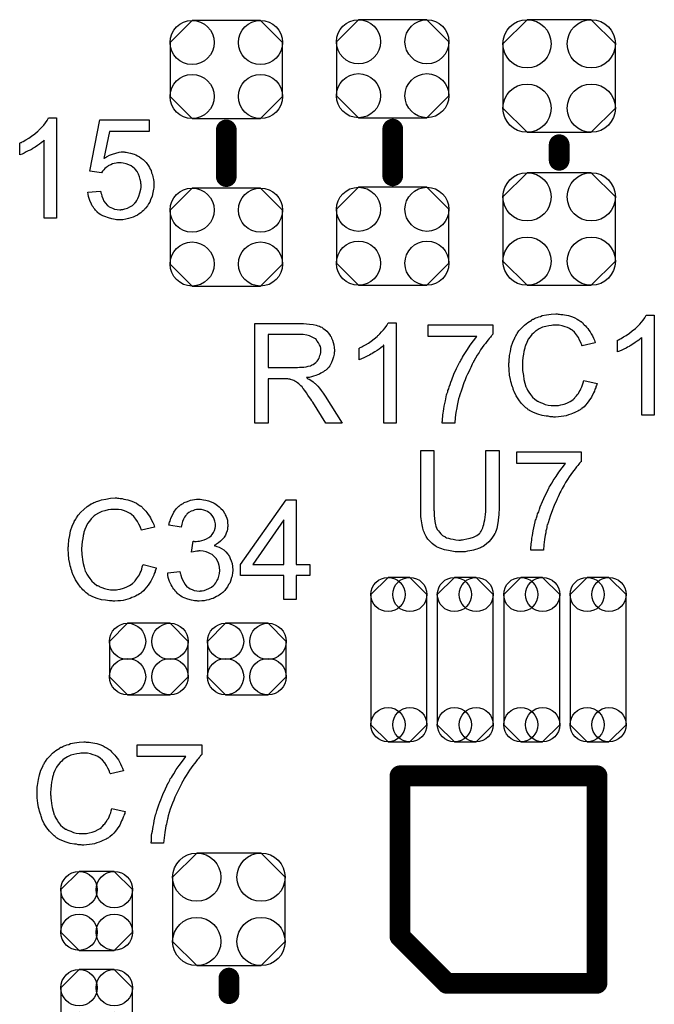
# Model space of a CAD drawing. Extents: x -0.07 to 0.95, y -0.15 to 2.1.
# Tile 23 of 30: x 0.19 to 0.43, y 1.19 to 1.57. Entities that reach past the tile are written whole.
import ezdxf

# ---------------------------------------------------------------- set-up
doc = ezdxf.new("R2010")
doc.units = 0
doc.layers.get('0').update_dxf_attribs({"linetype": 'CONTINUOUS'})
doc.layers.add('gto', color=2, linetype='CONTINUOUS')
doc.layers.add('gts', color=1, linetype='CONTINUOUS')

# ---------------------------------------------------------------- blocks, each defined once
blk = doc.blocks.new('D49')
at = {"const_width": 0.004}
blk.add_lwpolyline([(-0.002, 0, 1), (0.002, 0, 1)], format="xyb", close=True, dxfattribs=at)
blk = doc.blocks.new('D129')
blk.add_lwpolyline([(0.0132, 0.0189), (-0.0132, 0.0189), (-0.0217, 0.0104), (-0.0217, -0.0104), (-0.0132, -0.0189), (0.0132, -0.0189), (0.0217, -0.0104), (0.0217, 0.0104)], close=True)
for centre in [(-0.0132, 0.0104), (0.0132, 0.0104), (-0.0132, -0.0104), (0.0132, -0.0104)]:
    blk.add_circle(centre, 0.0085)
blk = doc.blocks.new('D130')
blk.add_lwpolyline([(-0.0152, 0.0068), (-0.0152, -0.0068), (-0.0082, -0.0138), (0.0082, -0.0138), (0.0152, -0.0068), (0.0152, 0.0068), (0.0082, 0.0138), (-0.0082, 0.0138)], close=True)
for centre in [(-0.0082, 0.0068), (0.0082, 0.0068), (-0.0082, -0.0068), (0.0082, -0.0068)]:
    blk.add_circle(centre, 0.007)
blk = doc.blocks.new('D133')
blk.add_lwpolyline([(0.0124, 0.0217), (-0.0124, 0.0217), (-0.0217, 0.0124), (-0.0217, -0.0124), (-0.0124, -0.0217), (0.0124, -0.0217), (0.0217, -0.0124), (0.0217, 0.0124)], close=True)
for centre in [(-0.0124, 0.0124), (0.0124, 0.0124), (-0.0124, -0.0124), (0.0124, -0.0124)]:
    blk.add_circle(centre, 0.0093)
blk = doc.blocks.new('D137')
blk.add_lwpolyline([(-0.0068, -0.0152), (0.0068, -0.0152), (0.0138, -0.0082), (0.0138, 0.0082), (0.0068, 0.0152), (-0.0068, 0.0152), (-0.0138, 0.0082), (-0.0138, -0.0082)], close=True)
for centre in [(-0.0068, 0.0082), (0.0068, 0.0082), (-0.0068, -0.0082), (0.0068, -0.0082)]:
    blk.add_circle(centre, 0.007)
blk = doc.blocks.new('D148')
blk.add_lwpolyline([(0.0108, -0.0251), (0.0108, 0.0251), (0.0042, 0.0317), (-0.0042, 0.0317), (-0.0108, 0.0251), (-0.0108, -0.0251), (-0.0042, -0.0317), (0.0042, -0.0317)], close=True)
for centre in [(-0.0042, 0.0251), (0.0042, 0.0251), (-0.0042, -0.0251), (0.0042, -0.0251)]:
    blk.add_circle(centre, 0.0066)

msp = doc.modelspace()

# ---------------------------------------------------------------- linework, layer by layer
at = {"layer": 'gto', "color": 2}
for points in [[(0.2015, 1.496), (0.1968, 1.496), (0.1968, 1.526), (0.1967, 1.526), (0.1965, 1.5257), (0.1961, 1.5254), (0.1956, 1.525), (0.195, 1.5245), (0.1942, 1.524), (0.1933, 1.5234), (0.1923, 1.5228), (0.1922, 1.5228), (0.1922, 1.5227), (0.1918, 1.5225), (0.1913, 1.5222), (0.1906, 1.5219), (0.1898, 1.5215), (0.189, 1.5211), (0.1882, 1.5207), (0.1873, 1.5204), (0.1873, 1.5249), (0.1874, 1.5249), (0.1875, 1.525), (0.1877, 1.5251), (0.188, 1.5252), (0.1883, 1.5254), (0.1887, 1.5256), (0.1897, 1.5262), (0.1908, 1.5268), (0.1919, 1.5276), (0.1931, 1.5285), (0.1942, 1.5294), (0.1943, 1.5295), (0.1943, 1.5295), (0.1945, 1.5297), (0.1947, 1.5299), (0.1952, 1.5304), (0.1959, 1.5311), (0.1966, 1.5319), (0.1973, 1.5327), (0.1979, 1.5336), (0.1984, 1.5346), (0.2015, 1.5346), (0.2015, 1.496)], [(0.2372, 1.5294), (0.2219, 1.5294), (0.2198, 1.519), (0.2199, 1.5191), (0.22, 1.5191), (0.2201, 1.5193), (0.2204, 1.5194), (0.2208, 1.5196), (0.2211, 1.5198), (0.222, 1.5203), (0.2231, 1.5207), (0.2244, 1.5211), (0.2257, 1.5214), (0.2264, 1.5215), (0.2276, 1.5215), (0.2279, 1.5214), (0.2284, 1.5214), (0.2289, 1.5213), (0.2294, 1.5212), (0.23, 1.521), (0.2314, 1.5206), (0.2321, 1.5204), (0.2328, 1.52), (0.2335, 1.5196), (0.2342, 1.5191), (0.2349, 1.5186), (0.2356, 1.518), (0.2356, 1.5179), (0.2357, 1.5178), (0.2359, 1.5176), (0.2361, 1.5174), (0.2364, 1.517), (0.2367, 1.5166), (0.237, 1.5161), (0.2374, 1.5155), (0.2376, 1.5149), (0.238, 1.5143), (0.2382, 1.5135), (0.2385, 1.5127), (0.2387, 1.5119), (0.2389, 1.5109), (0.239, 1.51), (0.2391, 1.509), (0.2391, 1.5089), (0.2391, 1.5088), (0.2391, 1.5085), (0.239, 1.5081), (0.239, 1.5077), (0.2389, 1.5072), (0.2388, 1.5065), (0.2387, 1.5059), (0.2384, 1.5045), (0.2378, 1.503), (0.2375, 1.5022), (0.237, 1.5015), (0.2366, 1.5007), (0.236, 1.5), (0.236, 1.4999), (0.2359, 1.4998), (0.2356, 1.4996), (0.2354, 1.4993), (0.235, 1.4989), (0.2345, 1.4985), (0.234, 1.4981), (0.2334, 1.4977), (0.2327, 1.4972), (0.2319, 1.4968), (0.2311, 1.4964), (0.2302, 1.4961), (0.2293, 1.4958), (0.2282, 1.4956), (0.2271, 1.4954), (0.2259, 1.4953), (0.2254, 1.4953), (0.225, 1.4954), (0.2246, 1.4954), (0.2241, 1.4955), (0.2235, 1.4956), (0.2229, 1.4957), (0.2215, 1.4961), (0.2201, 1.4966), (0.2194, 1.4969), (0.2186, 1.4973), (0.218, 1.4977), (0.2173, 1.4982), (0.2173, 1.4983), (0.2172, 1.4983), (0.217, 1.4986), (0.2168, 1.4988), (0.2165, 1.4991), (0.2163, 1.4994), (0.2159, 1.4998), (0.2157, 1.5003), (0.2153, 1.5008), (0.215, 1.5014), (0.2144, 1.5028), (0.2139, 1.5043), (0.2137, 1.5052), (0.2136, 1.506), (0.2185, 1.5064), (0.2185, 1.5064), (0.2185, 1.5063), (0.2186, 1.5061), (0.2186, 1.5058), (0.2188, 1.5052), (0.219, 1.5044), (0.2194, 1.5035), (0.2198, 1.5026), (0.2204, 1.5018), (0.221, 1.501), (0.2211, 1.5009), (0.2214, 1.5007), (0.2218, 1.5004), (0.2224, 1.5001), (0.2231, 1.4998), (0.2239, 1.4995), (0.2249, 1.4993), (0.2259, 1.4992), (0.2263, 1.4992), (0.2265, 1.4993), (0.2271, 1.4993), (0.2279, 1.4996), (0.2289, 1.4998), (0.2298, 1.5003), (0.2308, 1.5009), (0.2312, 1.5013), (0.2317, 1.5018), (0.2317, 1.5018), (0.2318, 1.5019), (0.2319, 1.5021), (0.2321, 1.5022), (0.2325, 1.5028), (0.2329, 1.5036), (0.2333, 1.5045), (0.2337, 1.5057), (0.234, 1.5071), (0.2341, 1.5078), (0.2341, 1.5086), (0.2341, 1.5087), (0.2341, 1.5088), (0.2341, 1.509), (0.234, 1.5093), (0.234, 1.5096), (0.234, 1.51), (0.2338, 1.5109), (0.2335, 1.5119), (0.2331, 1.513), (0.2326, 1.514), (0.2318, 1.5149), (0.2318, 1.515), (0.2317, 1.515), (0.2314, 1.5153), (0.2309, 1.5157), (0.2303, 1.5161), (0.2294, 1.5165), (0.2284, 1.5169), (0.2272, 1.5172), (0.2265, 1.5173), (0.2255, 1.5173), (0.225, 1.5173), (0.2245, 1.5172), (0.2238, 1.517), (0.2231, 1.5169), (0.2224, 1.5166), (0.2217, 1.5163), (0.2216, 1.5162), (0.2214, 1.5161), (0.2211, 1.5158), (0.2206, 1.5155), (0.2202, 1.5151), (0.2198, 1.5146), (0.2193, 1.5141), (0.2189, 1.5135), (0.2144, 1.5141), (0.2182, 1.5339), (0.2372, 1.5339), (0.2372, 1.5294)], [(0.395, 1.459), (0.3955, 1.459), (0.3961, 1.4589), (0.3968, 1.4589), (0.3975, 1.4587), (0.399, 1.4584), (0.4006, 1.4579), (0.4015, 1.4575), (0.4023, 1.4571), (0.403, 1.4566), (0.4038, 1.4561), (0.4039, 1.4561), (0.404, 1.456), (0.4042, 1.4559), (0.4045, 1.4556), (0.4047, 1.4553), (0.4051, 1.4549), (0.4055, 1.4545), (0.406, 1.454), (0.4064, 1.4535), (0.4069, 1.4528), (0.4074, 1.4521), (0.4078, 1.4514), (0.4082, 1.4506), (0.4086, 1.4497), (0.409, 1.4489), (0.4093, 1.4479), (0.4043, 1.4467), (0.4043, 1.4468), (0.4042, 1.4469), (0.4041, 1.4471), (0.404, 1.4474), (0.4039, 1.4477), (0.4038, 1.4481), (0.4033, 1.449), (0.4028, 1.45), (0.4021, 1.451), (0.4013, 1.452), (0.4004, 1.4528), (0.4003, 1.4529), (0.3999, 1.4531), (0.3994, 1.4534), (0.3986, 1.4538), (0.3977, 1.4541), (0.3966, 1.4545), (0.3954, 1.4547), (0.394, 1.4547), (0.3935, 1.4547), (0.3933, 1.4547), (0.3929, 1.4547), (0.3924, 1.4546), (0.3914, 1.4545), (0.3902, 1.4542), (0.389, 1.4539), (0.3877, 1.4533), (0.3865, 1.4526), (0.3865, 1.4526), (0.3864, 1.4525), (0.386, 1.4522), (0.3855, 1.4517), (0.3849, 1.4511), (0.3842, 1.4502), (0.3835, 1.4493), (0.3829, 1.4481), (0.3824, 1.4469), (0.3824, 1.4468), (0.3823, 1.4467), (0.3823, 1.4465), (0.3822, 1.4463), (0.3821, 1.4459), (0.382, 1.4455), (0.3818, 1.4446), (0.3816, 1.4435), (0.3814, 1.4423), (0.3813, 1.4409), (0.3812, 1.4395), (0.3812, 1.4394), (0.3812, 1.4393), (0.3812, 1.439), (0.3812, 1.4386), (0.3813, 1.4383), (0.3813, 1.4378), (0.3813, 1.4372), (0.3814, 1.4366), (0.3816, 1.4353), (0.3818, 1.4338), (0.3822, 1.4324), (0.3826, 1.4309), (0.3826, 1.4309), (0.3827, 1.4308), (0.3828, 1.4306), (0.3829, 1.4303), (0.3832, 1.4297), (0.3837, 1.4289), (0.3843, 1.428), (0.3851, 1.427), (0.386, 1.4262), (0.387, 1.4254), (0.3871, 1.4254), (0.3872, 1.4254), (0.3874, 1.4253), (0.3876, 1.4252), (0.3879, 1.4251), (0.3882, 1.4249), (0.389, 1.4246), (0.39, 1.4242), (0.3911, 1.4239), (0.3923, 1.4237), (0.3936, 1.4237), (0.394, 1.4237), (0.3943, 1.4237), (0.3947, 1.4237), (0.3951, 1.4238), (0.3961, 1.424), (0.3973, 1.4243), (0.3984, 1.4247), (0.3996, 1.4253), (0.4003, 1.4257), (0.4008, 1.4261), (0.4009, 1.4262), (0.4009, 1.4262), (0.4011, 1.4264), (0.4013, 1.4265), (0.4015, 1.4268), (0.4018, 1.4272), (0.4021, 1.4275), (0.4024, 1.4279), (0.4028, 1.4284), (0.4031, 1.429), (0.4035, 1.4295), (0.4038, 1.4302), (0.4041, 1.4309), (0.4044, 1.4317), (0.4046, 1.4325), (0.4049, 1.4334), (0.41, 1.4322), (0.41, 1.4321), (0.4099, 1.4319), (0.4098, 1.4315), (0.4096, 1.4311), (0.4095, 1.4306), (0.4092, 1.43), (0.409, 1.4293), (0.4086, 1.4286), (0.4079, 1.427), (0.4069, 1.4255), (0.4062, 1.4247), (0.4056, 1.4239), (0.405, 1.4233), (0.4042, 1.4226), (0.4041, 1.4226), (0.404, 1.4224), (0.4038, 1.4223), (0.4035, 1.4221), (0.403, 1.4218), (0.4026, 1.4216), (0.402, 1.4213), (0.4014, 1.421), (0.4006, 1.4207), (0.3999, 1.4204), (0.399, 1.4201), (0.3981, 1.4198), (0.3972, 1.4196), (0.3962, 1.4195), (0.3951, 1.4194), (0.394, 1.4193), (0.3934, 1.4193), (0.393, 1.4194), (0.3925, 1.4194), (0.3919, 1.4194), (0.3912, 1.4196), (0.3904, 1.4197), (0.3888, 1.4199), (0.3872, 1.4204), (0.3855, 1.421), (0.3847, 1.4214), (0.3839, 1.4218), (0.3839, 1.4219), (0.3838, 1.4219), (0.3835, 1.4221), (0.3833, 1.4223), (0.383, 1.4226), (0.3826, 1.4229), (0.3822, 1.4233), (0.3817, 1.4237), (0.3813, 1.4242), (0.3808, 1.4247), (0.3798, 1.426), (0.3788, 1.4275), (0.378, 1.4292), (0.378, 1.4292), (0.3779, 1.4294), (0.3778, 1.4297), (0.3777, 1.43), (0.3776, 1.4304), (0.3774, 1.431), (0.3772, 1.4316), (0.377, 1.4323), (0.3768, 1.433), (0.3766, 1.4338), (0.3763, 1.4355), (0.3761, 1.4375), (0.376, 1.4395), (0.376, 1.4395), (0.376, 1.4398), (0.376, 1.4401), (0.3761, 1.4405), (0.3761, 1.441), (0.3761, 1.4416), (0.3762, 1.4423), (0.3763, 1.443), (0.3766, 1.4446), (0.3769, 1.4464), (0.3775, 1.4482), (0.3783, 1.4499), (0.3783, 1.45), (0.3784, 1.4501), (0.3785, 1.4504), (0.3787, 1.4506), (0.3789, 1.451), (0.3792, 1.4515), (0.3799, 1.4525), (0.3809, 1.4536), (0.382, 1.4547), (0.3833, 1.4558), (0.3848, 1.4567), (0.3848, 1.4568), (0.385, 1.4569), (0.3852, 1.457), (0.3855, 1.4571), (0.3859, 1.4573), (0.3864, 1.4575), (0.3869, 1.4577), (0.3875, 1.4579), (0.3882, 1.4581), (0.3889, 1.4584), (0.3905, 1.4587), (0.3923, 1.459), (0.3941, 1.4591), (0.3946, 1.4591), (0.395, 1.459)], [(0.4321, 1.42), (0.4273, 1.42), (0.4273, 1.45), (0.4273, 1.45), (0.427, 1.4497), (0.4267, 1.4494), (0.4261, 1.449), (0.4255, 1.4485), (0.4247, 1.448), (0.4238, 1.4474), (0.4228, 1.4468), (0.4228, 1.4468), (0.4227, 1.4467), (0.4224, 1.4465), (0.4218, 1.4462), (0.4212, 1.4459), (0.4204, 1.4455), (0.4196, 1.4451), (0.4187, 1.4447), (0.4179, 1.4444), (0.4179, 1.4489), (0.418, 1.4489), (0.4181, 1.449), (0.4183, 1.4491), (0.4186, 1.4492), (0.4189, 1.4494), (0.4193, 1.4496), (0.4202, 1.4502), (0.4213, 1.4508), (0.4225, 1.4516), (0.4236, 1.4525), (0.4248, 1.4534), (0.4248, 1.4535), (0.4249, 1.4535), (0.4251, 1.4537), (0.4253, 1.4539), (0.4258, 1.4544), (0.4265, 1.4551), (0.4271, 1.4559), (0.4278, 1.4567), (0.4284, 1.4576), (0.429, 1.4586), (0.4321, 1.4586), (0.4321, 1.42)], [(0.2963, 1.4554), (0.2968, 1.4554), (0.2979, 1.4553), (0.2991, 1.4551), (0.3005, 1.455), (0.3017, 1.4547), (0.3023, 1.4545), (0.3028, 1.4544), (0.3029, 1.4544), (0.3029, 1.4543), (0.3033, 1.4541), (0.3038, 1.4539), (0.3044, 1.4535), (0.305, 1.453), (0.3058, 1.4524), (0.3064, 1.4516), (0.3071, 1.4507), (0.3071, 1.4506), (0.3071, 1.4506), (0.3074, 1.4502), (0.3076, 1.4497), (0.3079, 1.449), (0.3082, 1.4481), (0.3085, 1.4471), (0.3086, 1.4461), (0.3087, 1.4449), (0.3087, 1.4449), (0.3087, 1.4447), (0.3087, 1.4445), (0.3086, 1.4443), (0.3086, 1.4439), (0.3086, 1.4435), (0.3084, 1.4425), (0.308, 1.4414), (0.3076, 1.4403), (0.3069, 1.4391), (0.3065, 1.4385), (0.306, 1.438), (0.306, 1.4379), (0.3059, 1.4379), (0.3058, 1.4377), (0.3055, 1.4375), (0.3052, 1.4373), (0.3049, 1.4371), (0.3045, 1.4368), (0.304, 1.4365), (0.3035, 1.4362), (0.3029, 1.4359), (0.3022, 1.4356), (0.3015, 1.4353), (0.3006, 1.4351), (0.2998, 1.4348), (0.2989, 1.4346), (0.2979, 1.4345), (0.298, 1.4344), (0.2982, 1.4343), (0.2985, 1.4341), (0.299, 1.4339), (0.3, 1.4333), (0.3005, 1.4329), (0.3009, 1.4325), (0.301, 1.4324), (0.3013, 1.4322), (0.3018, 1.4317), (0.3023, 1.4312), (0.3029, 1.4304), (0.3036, 1.4295), (0.3044, 1.4285), (0.3051, 1.4274), (0.3117, 1.417), (0.3054, 1.417), (0.3004, 1.425), (0.3004, 1.425), (0.3003, 1.4252), (0.3001, 1.4253), (0.3, 1.4255), (0.2996, 1.4262), (0.2991, 1.4269), (0.2985, 1.4278), (0.2979, 1.4287), (0.2973, 1.4295), (0.2967, 1.4303), (0.2966, 1.4303), (0.2965, 1.4305), (0.2962, 1.4309), (0.2958, 1.4313), (0.295, 1.4321), (0.2945, 1.4325), (0.2941, 1.4328), (0.294, 1.4329), (0.2939, 1.4329), (0.2937, 1.433), (0.2934, 1.4332), (0.293, 1.4334), (0.2927, 1.4335), (0.2918, 1.4338), (0.2917, 1.4338), (0.2916, 1.4339), (0.2914, 1.4339), (0.2911, 1.4339), (0.2907, 1.434), (0.2903, 1.434), (0.2897, 1.434), (0.2831, 1.434), (0.2831, 1.417), (0.278, 1.417), (0.278, 1.4554), (0.2958, 1.4554), (0.2963, 1.4554)], [(0.3325, 1.417), (0.3278, 1.417), (0.3278, 1.447), (0.3277, 1.447), (0.3275, 1.4467), (0.3271, 1.4464), (0.3266, 1.446), (0.326, 1.4455), (0.3252, 1.445), (0.3243, 1.4444), (0.3233, 1.4438), (0.3232, 1.4438), (0.3232, 1.4437), (0.3228, 1.4435), (0.3223, 1.4432), (0.3216, 1.4429), (0.3208, 1.4425), (0.32, 1.4421), (0.3192, 1.4417), (0.3183, 1.4414), (0.3183, 1.4459), (0.3184, 1.4459), (0.3185, 1.446), (0.3187, 1.4461), (0.319, 1.4462), (0.3193, 1.4464), (0.3197, 1.4466), (0.3207, 1.4472), (0.3218, 1.4478), (0.3229, 1.4486), (0.3241, 1.4495), (0.3252, 1.4504), (0.3253, 1.4505), (0.3253, 1.4505), (0.3255, 1.4507), (0.3257, 1.4509), (0.3262, 1.4514), (0.3269, 1.4521), (0.3276, 1.4529), (0.3283, 1.4537), (0.3289, 1.4546), (0.3294, 1.4556), (0.3325, 1.4556), (0.3325, 1.417)], [(0.3698, 1.4512), (0.3697, 1.4511), (0.3696, 1.451), (0.3694, 1.4508), (0.3692, 1.4505), (0.3689, 1.4501), (0.3684, 1.4496), (0.368, 1.4491), (0.3675, 1.4484), (0.367, 1.4477), (0.3664, 1.447), (0.3657, 1.4461), (0.3651, 1.4452), (0.3645, 1.4442), (0.3638, 1.4431), (0.3631, 1.442), (0.3625, 1.4408), (0.3624, 1.4408), (0.3623, 1.4405), (0.3621, 1.4402), (0.3619, 1.4397), (0.3616, 1.4391), (0.3613, 1.4384), (0.3609, 1.4376), (0.3605, 1.4368), (0.36, 1.4358), (0.3595, 1.4348), (0.3591, 1.4337), (0.3586, 1.4325), (0.3578, 1.4301), (0.3569, 1.4275), (0.3569, 1.4275), (0.3569, 1.4273), (0.3568, 1.427), (0.3567, 1.4267), (0.3566, 1.4263), (0.3565, 1.4257), (0.3563, 1.4251), (0.3562, 1.4244), (0.356, 1.4237), (0.3559, 1.4228), (0.3556, 1.4211), (0.3553, 1.4191), (0.3551, 1.417), (0.3503, 1.417), (0.3503, 1.4171), (0.3503, 1.4172), (0.3503, 1.4174), (0.3504, 1.4178), (0.3504, 1.4182), (0.3504, 1.4188), (0.3505, 1.4194), (0.3505, 1.4201), (0.3506, 1.4208), (0.3508, 1.4216), (0.3509, 1.4225), (0.3511, 1.4235), (0.3513, 1.4245), (0.3515, 1.4256), (0.352, 1.4279), (0.352, 1.4279), (0.3521, 1.4282), (0.3522, 1.4285), (0.3524, 1.429), (0.3525, 1.4295), (0.3528, 1.4302), (0.353, 1.431), (0.3533, 1.4318), (0.3536, 1.4328), (0.354, 1.4337), (0.3548, 1.4358), (0.3558, 1.438), (0.3569, 1.4403), (0.357, 1.4403), (0.3571, 1.4405), (0.3573, 1.4408), (0.3575, 1.4413), (0.3578, 1.4418), (0.3581, 1.4424), (0.3585, 1.443), (0.359, 1.4438), (0.36, 1.4454), (0.3611, 1.447), (0.3624, 1.4487), (0.3637, 1.4504), (0.3449, 1.4504), (0.3449, 1.4549), (0.3698, 1.4549), (0.3698, 1.4512)], [(0.2952, 1.4511), (0.2831, 1.4511), (0.2831, 1.4384), (0.2945, 1.4384), (0.2952, 1.4385), (0.296, 1.4385), (0.2969, 1.4386), (0.2978, 1.4387), (0.2986, 1.4389), (0.2994, 1.4391), (0.2995, 1.4391), (0.2998, 1.4393), (0.3001, 1.4394), (0.3005, 1.4396), (0.301, 1.44), (0.3015, 1.4404), (0.302, 1.4409), (0.3024, 1.4414), (0.3025, 1.4415), (0.3026, 1.4417), (0.3028, 1.442), (0.303, 1.4425), (0.3031, 1.443), (0.3033, 1.4435), (0.3034, 1.4442), (0.3035, 1.4449), (0.3035, 1.4449), (0.3035, 1.445), (0.3034, 1.4453), (0.3034, 1.4458), (0.3033, 1.4465), (0.303, 1.4471), (0.3026, 1.4479), (0.3021, 1.4486), (0.3015, 1.4494), (0.3014, 1.4494), (0.3011, 1.4496), (0.3006, 1.4499), (0.2999, 1.4502), (0.2991, 1.4506), (0.298, 1.4509), (0.2967, 1.4511), (0.2952, 1.4511)], [(0.3722, 1.3842), (0.3722, 1.3842), (0.3722, 1.3839), (0.3722, 1.3837), (0.3722, 1.3833), (0.3721, 1.3828), (0.3721, 1.3822), (0.3721, 1.3815), (0.372, 1.3809), (0.3719, 1.3794), (0.3716, 1.3778), (0.3713, 1.3763), (0.3711, 1.3756), (0.3709, 1.3749), (0.3709, 1.3749), (0.3708, 1.3748), (0.3707, 1.3746), (0.3706, 1.3744), (0.3702, 1.3738), (0.3697, 1.373), (0.3691, 1.3721), (0.3683, 1.3712), (0.3673, 1.3703), (0.3661, 1.3694), (0.366, 1.3694), (0.3659, 1.3693), (0.3658, 1.3693), (0.3655, 1.3691), (0.3651, 1.3689), (0.3647, 1.3688), (0.3643, 1.3686), (0.3637, 1.3684), (0.3631, 1.3682), (0.3624, 1.368), (0.3617, 1.3678), (0.3609, 1.3677), (0.36, 1.3676), (0.3591, 1.3674), (0.3572, 1.3673), (0.3567, 1.3673), (0.3563, 1.3674), (0.3558, 1.3674), (0.3553, 1.3674), (0.3547, 1.3675), (0.354, 1.3676), (0.3527, 1.3678), (0.3512, 1.3681), (0.3497, 1.3686), (0.3483, 1.3692), (0.3483, 1.3692), (0.3482, 1.3693), (0.348, 1.3694), (0.3478, 1.3695), (0.3472, 1.3699), (0.3464, 1.3706), (0.3456, 1.3713), (0.3448, 1.3722), (0.3441, 1.3733), (0.3434, 1.3745), (0.3434, 1.3746), (0.3434, 1.3747), (0.3433, 1.3749), (0.3432, 1.3752), (0.3431, 1.3755), (0.343, 1.376), (0.3428, 1.3765), (0.3427, 1.3771), (0.3426, 1.3778), (0.3424, 1.3785), (0.3423, 1.3793), (0.3422, 1.3801), (0.3421, 1.381), (0.3421, 1.382), (0.342, 1.3831), (0.342, 1.3842), (0.342, 1.4064), (0.3471, 1.4064), (0.3471, 1.3842), (0.3471, 1.3842), (0.3471, 1.384), (0.3471, 1.3837), (0.3471, 1.3834), (0.3472, 1.383), (0.3472, 1.3825), (0.3472, 1.3814), (0.3473, 1.3802), (0.3475, 1.379), (0.3477, 1.3778), (0.3478, 1.3773), (0.348, 1.3768), (0.348, 1.3767), (0.3482, 1.3764), (0.3484, 1.376), (0.3488, 1.3755), (0.3492, 1.3749), (0.3497, 1.3743), (0.3504, 1.3737), (0.3512, 1.3732), (0.3513, 1.3732), (0.3515, 1.373), (0.352, 1.3728), (0.3527, 1.3726), (0.3535, 1.3723), (0.3545, 1.3722), (0.3555, 1.372), (0.3567, 1.3719), (0.3573, 1.3719), (0.3576, 1.372), (0.3581, 1.372), (0.3586, 1.3721), (0.3598, 1.3723), (0.3611, 1.3726), (0.3624, 1.373), (0.3636, 1.3736), (0.3642, 1.374), (0.3647, 1.3744), (0.3648, 1.3745), (0.3648, 1.3745), (0.3649, 1.3747), (0.3651, 1.3749), (0.3653, 1.3753), (0.3655, 1.3756), (0.3657, 1.3761), (0.3659, 1.3766), (0.3661, 1.3772), (0.3663, 1.3779), (0.3665, 1.3788), (0.3667, 1.3797), (0.3669, 1.3807), (0.367, 1.3817), (0.3671, 1.3829), (0.3671, 1.3842), (0.3671, 1.4064), (0.3722, 1.4064), (0.3722, 1.3842)], [(0.4039, 1.4022), (0.4039, 1.4021), (0.4038, 1.402), (0.4035, 1.4018), (0.4033, 1.4015), (0.403, 1.4011), (0.4026, 1.4006), (0.4021, 1.4001), (0.4016, 1.3994), (0.4011, 1.3987), (0.4005, 1.398), (0.3999, 1.3971), (0.3993, 1.3962), (0.3986, 1.3952), (0.3979, 1.3941), (0.3973, 1.393), (0.3966, 1.3918), (0.3966, 1.3918), (0.3964, 1.3915), (0.3963, 1.3912), (0.396, 1.3907), (0.3957, 1.3901), (0.3954, 1.3894), (0.395, 1.3886), (0.3946, 1.3878), (0.3942, 1.3868), (0.3937, 1.3858), (0.3932, 1.3846), (0.3928, 1.3835), (0.3919, 1.3811), (0.3911, 1.3785), (0.3911, 1.3785), (0.391, 1.3783), (0.391, 1.378), (0.3908, 1.3777), (0.3907, 1.3773), (0.3906, 1.3767), (0.3905, 1.3761), (0.3903, 1.3754), (0.3902, 1.3747), (0.39, 1.3738), (0.3897, 1.3721), (0.3895, 1.3701), (0.3893, 1.368), (0.3845, 1.368), (0.3845, 1.3681), (0.3845, 1.3682), (0.3845, 1.3684), (0.3845, 1.3688), (0.3845, 1.3692), (0.3846, 1.3698), (0.3846, 1.3704), (0.3847, 1.3711), (0.3848, 1.3718), (0.3849, 1.3726), (0.3851, 1.3736), (0.3852, 1.3745), (0.3854, 1.3755), (0.3856, 1.3766), (0.3862, 1.3789), (0.3862, 1.3789), (0.3862, 1.3792), (0.3863, 1.3795), (0.3865, 1.38), (0.3867, 1.3805), (0.3869, 1.3812), (0.3871, 1.382), (0.3875, 1.3828), (0.3878, 1.3838), (0.3881, 1.3847), (0.389, 1.3868), (0.39, 1.389), (0.3911, 1.3913), (0.3911, 1.3913), (0.3912, 1.3915), (0.3914, 1.3918), (0.3916, 1.3923), (0.3919, 1.3928), (0.3923, 1.3934), (0.3927, 1.394), (0.3931, 1.3948), (0.3942, 1.3964), (0.3953, 1.398), (0.3966, 1.3997), (0.3979, 1.4014), (0.3791, 1.4014), (0.3791, 1.4059), (0.4039, 1.4059), (0.4039, 1.4022)], [(0.225, 1.388), (0.2255, 1.388), (0.2261, 1.3879), (0.2268, 1.3879), (0.2275, 1.3877), (0.229, 1.3874), (0.2306, 1.3869), (0.2315, 1.3865), (0.2323, 1.3861), (0.233, 1.3856), (0.2338, 1.3851), (0.2339, 1.3851), (0.234, 1.385), (0.2342, 1.3849), (0.2345, 1.3846), (0.2347, 1.3843), (0.2351, 1.3839), (0.2355, 1.3835), (0.236, 1.383), (0.2364, 1.3825), (0.2369, 1.3818), (0.2374, 1.3811), (0.2378, 1.3804), (0.2382, 1.3796), (0.2386, 1.3787), (0.239, 1.3779), (0.2393, 1.3769), (0.2343, 1.3757), (0.2343, 1.3758), (0.2342, 1.3759), (0.2341, 1.3761), (0.234, 1.3764), (0.2339, 1.3767), (0.2338, 1.3771), (0.2333, 1.378), (0.2328, 1.379), (0.2321, 1.38), (0.2313, 1.381), (0.2304, 1.3818), (0.2303, 1.3819), (0.2299, 1.3821), (0.2294, 1.3824), (0.2286, 1.3828), (0.2277, 1.3831), (0.2266, 1.3835), (0.2254, 1.3837), (0.224, 1.3837), (0.2235, 1.3837), (0.2233, 1.3837), (0.2229, 1.3837), (0.2224, 1.3836), (0.2214, 1.3835), (0.2202, 1.3832), (0.219, 1.3829), (0.2177, 1.3823), (0.2165, 1.3816), (0.2165, 1.3816), (0.2164, 1.3815), (0.216, 1.3812), (0.2155, 1.3807), (0.2149, 1.3801), (0.2142, 1.3792), (0.2135, 1.3783), (0.2129, 1.3771), (0.2124, 1.3759), (0.2124, 1.3758), (0.2123, 1.3757), (0.2123, 1.3755), (0.2122, 1.3753), (0.2121, 1.3749), (0.212, 1.3745), (0.2118, 1.3736), (0.2116, 1.3725), (0.2114, 1.3713), (0.2113, 1.3699), (0.2112, 1.3685), (0.2112, 1.3684), (0.2112, 1.3683), (0.2112, 1.368), (0.2112, 1.3676), (0.2113, 1.3673), (0.2113, 1.3668), (0.2113, 1.3662), (0.2114, 1.3656), (0.2115, 1.3643), (0.2118, 1.3628), (0.2122, 1.3614), (0.2126, 1.3599), (0.2126, 1.3599), (0.2127, 1.3598), (0.2128, 1.3596), (0.2129, 1.3593), (0.2132, 1.3587), (0.2137, 1.3579), (0.2143, 1.357), (0.2151, 1.356), (0.216, 1.3552), (0.217, 1.3544), (0.2171, 1.3544), (0.2172, 1.3544), (0.2174, 1.3543), (0.2176, 1.3542), (0.2179, 1.3541), (0.2182, 1.3539), (0.219, 1.3536), (0.22, 1.3532), (0.2211, 1.3529), (0.2223, 1.3527), (0.2236, 1.3527), (0.224, 1.3527), (0.2243, 1.3527), (0.2247, 1.3527), (0.2251, 1.3528), (0.2261, 1.353), (0.2273, 1.3533), (0.2284, 1.3537), (0.2296, 1.3543), (0.2303, 1.3547), (0.2308, 1.3551), (0.2309, 1.3552), (0.2309, 1.3552), (0.2311, 1.3554), (0.2313, 1.3555), (0.2315, 1.3558), (0.2318, 1.3562), (0.2321, 1.3565), (0.2324, 1.3569), (0.2328, 1.3574), (0.2331, 1.358), (0.2335, 1.3585), (0.2338, 1.3592), (0.2341, 1.3599), (0.2344, 1.3607), (0.2346, 1.3615), (0.2349, 1.3624), (0.24, 1.3612), (0.24, 1.3611), (0.2399, 1.3609), (0.2398, 1.3605), (0.2396, 1.3601), (0.2395, 1.3596), (0.2392, 1.359), (0.239, 1.3583), (0.2386, 1.3576), (0.2379, 1.356), (0.2369, 1.3545), (0.2362, 1.3537), (0.2356, 1.3529), (0.235, 1.3523), (0.2342, 1.3516), (0.2341, 1.3516), (0.234, 1.3514), (0.2338, 1.3513), (0.2335, 1.3511), (0.233, 1.3508), (0.2326, 1.3506), (0.232, 1.3503), (0.2314, 1.35), (0.2306, 1.3497), (0.2299, 1.3494), (0.229, 1.3491), (0.2281, 1.3488), (0.2272, 1.3486), (0.2262, 1.3485), (0.2251, 1.3484), (0.224, 1.3483), (0.2234, 1.3483), (0.223, 1.3484), (0.2225, 1.3484), (0.2219, 1.3484), (0.2212, 1.3486), (0.2204, 1.3487), (0.2188, 1.3489), (0.2172, 1.3494), (0.2155, 1.35), (0.2147, 1.3504), (0.2139, 1.3508), (0.2139, 1.3509), (0.2138, 1.3509), (0.2135, 1.3511), (0.2133, 1.3513), (0.213, 1.3516), (0.2126, 1.3519), (0.2122, 1.3523), (0.2117, 1.3527), (0.2113, 1.3532), (0.2108, 1.3537), (0.2098, 1.355), (0.2088, 1.3565), (0.208, 1.3582), (0.208, 1.3582), (0.2079, 1.3584), (0.2078, 1.3587), (0.2077, 1.359), (0.2076, 1.3594), (0.2074, 1.36), (0.2072, 1.3606), (0.207, 1.3613), (0.2068, 1.362), (0.2066, 1.3628), (0.2063, 1.3645), (0.2061, 1.3665), (0.206, 1.3685), (0.206, 1.3685), (0.206, 1.3688), (0.206, 1.3691), (0.2061, 1.3695), (0.2061, 1.37), (0.2061, 1.3706), (0.2062, 1.3713), (0.2063, 1.372), (0.2066, 1.3736), (0.2069, 1.3754), (0.2075, 1.3772), (0.2083, 1.3789), (0.2083, 1.379), (0.2084, 1.3791), (0.2085, 1.3794), (0.2087, 1.3796), (0.2089, 1.38), (0.2092, 1.3805), (0.2099, 1.3815), (0.2109, 1.3826), (0.212, 1.3837), (0.2133, 1.3848), (0.2148, 1.3857), (0.2148, 1.3858), (0.215, 1.3859), (0.2152, 1.386), (0.2155, 1.3861), (0.2159, 1.3863), (0.2164, 1.3865), (0.2169, 1.3867), (0.2175, 1.3869), (0.2182, 1.3871), (0.2189, 1.3874), (0.2205, 1.3877), (0.2223, 1.388), (0.2241, 1.3881), (0.2246, 1.3881), (0.225, 1.388)], [(0.2575, 1.3875), (0.2582, 1.3874), (0.2591, 1.3872), (0.2601, 1.387), (0.2611, 1.3866), (0.2621, 1.3862), (0.2622, 1.3862), (0.2622, 1.3861), (0.2626, 1.386), (0.2631, 1.3856), (0.2636, 1.3852), (0.2643, 1.3847), (0.2649, 1.3841), (0.2656, 1.3834), (0.2662, 1.3825), (0.2662, 1.3824), (0.2664, 1.3821), (0.2666, 1.3816), (0.2669, 1.381), (0.2672, 1.3803), (0.2674, 1.3795), (0.2675, 1.3785), (0.2676, 1.3776), (0.2676, 1.3775), (0.2676, 1.3771), (0.2675, 1.3767), (0.2674, 1.3761), (0.2673, 1.3754), (0.267, 1.3746), (0.2667, 1.3738), (0.2662, 1.373), (0.2662, 1.3729), (0.266, 1.3727), (0.2657, 1.3723), (0.2652, 1.3719), (0.2647, 1.3714), (0.264, 1.3708), (0.2632, 1.3703), (0.2623, 1.3698), (0.2623, 1.3698), (0.2624, 1.3698), (0.2626, 1.3697), (0.2628, 1.3696), (0.2634, 1.3694), (0.2642, 1.3691), (0.2651, 1.3686), (0.266, 1.3681), (0.2668, 1.3674), (0.2676, 1.3665), (0.2677, 1.3664), (0.2679, 1.3661), (0.2682, 1.3655), (0.2685, 1.3648), (0.2689, 1.3639), (0.2692, 1.3629), (0.2694, 1.3617), (0.2695, 1.3603), (0.2695, 1.3603), (0.2695, 1.3601), (0.2695, 1.3598), (0.2694, 1.3595), (0.2694, 1.359), (0.2693, 1.3585), (0.2692, 1.358), (0.269, 1.3574), (0.2686, 1.356), (0.2683, 1.3553), (0.2679, 1.3547), (0.2675, 1.3539), (0.267, 1.3532), (0.2664, 1.3525), (0.2658, 1.3518), (0.2657, 1.3518), (0.2656, 1.3517), (0.2654, 1.3515), (0.2651, 1.3513), (0.2648, 1.351), (0.2643, 1.3507), (0.2638, 1.3504), (0.2632, 1.3501), (0.2626, 1.3498), (0.2619, 1.3494), (0.2612, 1.3492), (0.2603, 1.3489), (0.2594, 1.3487), (0.2585, 1.3485), (0.2576, 1.3484), (0.2565, 1.3483), (0.256, 1.3483), (0.2557, 1.3484), (0.2552, 1.3484), (0.2547, 1.3485), (0.2542, 1.3486), (0.2536, 1.3487), (0.2522, 1.3491), (0.2508, 1.3496), (0.2501, 1.3499), (0.2495, 1.3503), (0.2488, 1.3508), (0.2481, 1.3513), (0.2481, 1.3514), (0.248, 1.3515), (0.2478, 1.3517), (0.2476, 1.3519), (0.2473, 1.3522), (0.2471, 1.3526), (0.2467, 1.3529), (0.2464, 1.3534), (0.2461, 1.354), (0.2457, 1.3546), (0.2451, 1.3559), (0.2446, 1.3574), (0.2445, 1.3583), (0.2444, 1.3592), (0.2491, 1.3598), (0.2491, 1.3597), (0.2491, 1.3596), (0.2492, 1.3594), (0.2492, 1.3591), (0.2493, 1.3588), (0.2494, 1.3584), (0.2497, 1.3575), (0.2501, 1.3565), (0.2506, 1.3556), (0.2511, 1.3547), (0.2518, 1.3539), (0.2519, 1.3539), (0.2521, 1.3537), (0.2526, 1.3534), (0.2531, 1.3531), (0.2538, 1.3528), (0.2546, 1.3525), (0.2556, 1.3523), (0.2566, 1.3522), (0.2569, 1.3522), (0.2571, 1.3523), (0.2577, 1.3523), (0.2585, 1.3525), (0.2594, 1.3528), (0.2603, 1.3532), (0.2613, 1.3537), (0.2622, 1.3545), (0.2623, 1.3546), (0.2626, 1.3549), (0.2629, 1.3554), (0.2633, 1.3561), (0.2638, 1.3569), (0.2641, 1.3579), (0.2644, 1.359), (0.2645, 1.3602), (0.2645, 1.3603), (0.2645, 1.3604), (0.2645, 1.3605), (0.2644, 1.3608), (0.2644, 1.3614), (0.2642, 1.3621), (0.264, 1.363), (0.2636, 1.3639), (0.2631, 1.3648), (0.2623, 1.3656), (0.2622, 1.3657), (0.2619, 1.3659), (0.2615, 1.3663), (0.2609, 1.3666), (0.2601, 1.367), (0.2592, 1.3674), (0.2581, 1.3676), (0.2569, 1.3677), (0.2564, 1.3677), (0.2561, 1.3676), (0.2556, 1.3676), (0.255, 1.3675), (0.2543, 1.3674), (0.2536, 1.3672), (0.2542, 1.3714), (0.2545, 1.3714), (0.2547, 1.3713), (0.2554, 1.3713), (0.256, 1.3714), (0.2567, 1.3715), (0.2576, 1.3717), (0.2585, 1.372), (0.2594, 1.3724), (0.2603, 1.3729), (0.2604, 1.3729), (0.2604, 1.3729), (0.2607, 1.3731), (0.2611, 1.3735), (0.2616, 1.374), (0.262, 1.3748), (0.2624, 1.3756), (0.2627, 1.3765), (0.2628, 1.3771), (0.2628, 1.3777), (0.2628, 1.3777), (0.2628, 1.3778), (0.2628, 1.3781), (0.2627, 1.3786), (0.2626, 1.3792), (0.2623, 1.3799), (0.2621, 1.3806), (0.2616, 1.3813), (0.261, 1.382), (0.2609, 1.382), (0.2607, 1.3822), (0.2603, 1.3825), (0.2598, 1.3829), (0.2591, 1.3831), (0.2583, 1.3834), (0.2574, 1.3836), (0.2564, 1.3837), (0.256, 1.3837), (0.2555, 1.3836), (0.2548, 1.3835), (0.2541, 1.3832), (0.2534, 1.383), (0.2526, 1.3825), (0.2519, 1.382), (0.2518, 1.3819), (0.2516, 1.3816), (0.2513, 1.3812), (0.2509, 1.3807), (0.2505, 1.38), (0.2501, 1.3791), (0.2498, 1.378), (0.2496, 1.3768), (0.2448, 1.3776), (0.2448, 1.3777), (0.2449, 1.3779), (0.245, 1.3781), (0.245, 1.3784), (0.2451, 1.3788), (0.2453, 1.3792), (0.2456, 1.3803), (0.2462, 1.3815), (0.2468, 1.3827), (0.2477, 1.3839), (0.2487, 1.385), (0.2488, 1.385), (0.2489, 1.3851), (0.2491, 1.3852), (0.2493, 1.3854), (0.2496, 1.3856), (0.25, 1.3858), (0.2503, 1.386), (0.2508, 1.3863), (0.252, 1.3867), (0.2532, 1.3872), (0.2547, 1.3875), (0.2555, 1.3876), (0.2569, 1.3876), (0.2575, 1.3875)], [(0.294, 1.3625), (0.2992, 1.3625), (0.2992, 1.3582), (0.294, 1.3582), (0.294, 1.349), (0.2892, 1.349), (0.2892, 1.3582), (0.2725, 1.3582), (0.2725, 1.3625), (0.2901, 1.3874), (0.294, 1.3874), (0.294, 1.3625)], [(0.2892, 1.3797), (0.2772, 1.3625), (0.2892, 1.3625), (0.2892, 1.3797)], [(0.213, 1.294), (0.2135, 1.294), (0.2141, 1.2939), (0.2148, 1.2938), (0.2155, 1.2937), (0.217, 1.2934), (0.2186, 1.2929), (0.2195, 1.2925), (0.2203, 1.2921), (0.221, 1.2916), (0.2218, 1.2911), (0.2219, 1.2911), (0.222, 1.291), (0.2222, 1.2909), (0.2225, 1.2906), (0.2227, 1.2903), (0.2231, 1.2899), (0.2235, 1.2895), (0.224, 1.289), (0.2244, 1.2885), (0.2249, 1.2878), (0.2254, 1.2871), (0.2258, 1.2864), (0.2262, 1.2856), (0.2266, 1.2847), (0.227, 1.2839), (0.2273, 1.2829), (0.2223, 1.2817), (0.2223, 1.2818), (0.2222, 1.2819), (0.2221, 1.2821), (0.222, 1.2824), (0.2219, 1.2827), (0.2218, 1.2831), (0.2213, 1.284), (0.2208, 1.285), (0.2201, 1.286), (0.2193, 1.287), (0.2184, 1.2878), (0.2183, 1.2879), (0.2179, 1.2881), (0.2174, 1.2884), (0.2166, 1.2888), (0.2157, 1.2891), (0.2146, 1.2895), (0.2134, 1.2897), (0.212, 1.2897), (0.2115, 1.2897), (0.2113, 1.2897), (0.2109, 1.2897), (0.2104, 1.2896), (0.2094, 1.2895), (0.2082, 1.2892), (0.207, 1.2889), (0.2057, 1.2883), (0.2045, 1.2876), (0.2045, 1.2876), (0.2044, 1.2875), (0.204, 1.2872), (0.2035, 1.2867), (0.2029, 1.2861), (0.2022, 1.2852), (0.2015, 1.2843), (0.2009, 1.2831), (0.2004, 1.2819), (0.2004, 1.2818), (0.2003, 1.2817), (0.2003, 1.2815), (0.2002, 1.2813), (0.2001, 1.2809), (0.2, 1.2805), (0.1998, 1.2796), (0.1996, 1.2785), (0.1994, 1.2773), (0.1993, 1.2759), (0.1992, 1.2745), (0.1992, 1.2744), (0.1992, 1.2743), (0.1992, 1.274), (0.1992, 1.2736), (0.1993, 1.2733), (0.1993, 1.2728), (0.1993, 1.2722), (0.1994, 1.2716), (0.1996, 1.2703), (0.1998, 1.2688), (0.2002, 1.2674), (0.2006, 1.2659), (0.2006, 1.2659), (0.2007, 1.2658), (0.2008, 1.2656), (0.2009, 1.2653), (0.2012, 1.2647), (0.2017, 1.2639), (0.2023, 1.263), (0.2031, 1.262), (0.204, 1.2612), (0.205, 1.2604), (0.2051, 1.2604), (0.2052, 1.2604), (0.2054, 1.2603), (0.2056, 1.2602), (0.2059, 1.2601), (0.2062, 1.2599), (0.207, 1.2596), (0.208, 1.2592), (0.2091, 1.2589), (0.2103, 1.2587), (0.2116, 1.2587), (0.212, 1.2587), (0.2123, 1.2587), (0.2127, 1.2587), (0.2131, 1.2588), (0.2141, 1.259), (0.2153, 1.2593), (0.2164, 1.2597), (0.2176, 1.2603), (0.2183, 1.2607), (0.2188, 1.2611), (0.2189, 1.2612), (0.2189, 1.2612), (0.2191, 1.2614), (0.2193, 1.2615), (0.2195, 1.2618), (0.2198, 1.2622), (0.2201, 1.2625), (0.2204, 1.2629), (0.2208, 1.2634), (0.2211, 1.264), (0.2215, 1.2645), (0.2218, 1.2652), (0.2221, 1.2659), (0.2224, 1.2667), (0.2226, 1.2675), (0.2229, 1.2684), (0.228, 1.2672), (0.228, 1.2671), (0.2279, 1.2669), (0.2278, 1.2665), (0.2276, 1.2661), (0.2275, 1.2656), (0.2272, 1.265), (0.227, 1.2643), (0.2266, 1.2636), (0.2259, 1.262), (0.2249, 1.2605), (0.2242, 1.2597), (0.2236, 1.2589), (0.223, 1.2583), (0.2222, 1.2576), (0.2221, 1.2576), (0.222, 1.2574), (0.2218, 1.2573), (0.2215, 1.2571), (0.221, 1.2568), (0.2206, 1.2566), (0.22, 1.2563), (0.2194, 1.256), (0.2186, 1.2557), (0.2179, 1.2554), (0.217, 1.2551), (0.2161, 1.2548), (0.2152, 1.2546), (0.2142, 1.2545), (0.2131, 1.2544), (0.212, 1.2543), (0.2114, 1.2543), (0.211, 1.2544), (0.2105, 1.2544), (0.2099, 1.2544), (0.2092, 1.2546), (0.2084, 1.2547), (0.2068, 1.2549), (0.2052, 1.2554), (0.2035, 1.256), (0.2027, 1.2564), (0.2019, 1.2568), (0.2019, 1.2569), (0.2018, 1.2569), (0.2015, 1.2571), (0.2013, 1.2573), (0.201, 1.2576), (0.2006, 1.2579), (0.2002, 1.2583), (0.1997, 1.2587), (0.1993, 1.2592), (0.1988, 1.2597), (0.1978, 1.261), (0.1968, 1.2625), (0.196, 1.2642), (0.196, 1.2642), (0.1959, 1.2644), (0.1958, 1.2647), (0.1957, 1.265), (0.1956, 1.2654), (0.1954, 1.266), (0.1952, 1.2666), (0.195, 1.2673), (0.1948, 1.268), (0.1946, 1.2688), (0.1943, 1.2705), (0.1941, 1.2725), (0.194, 1.2745), (0.194, 1.2745), (0.194, 1.2748), (0.194, 1.2751), (0.1941, 1.2755), (0.1941, 1.276), (0.1941, 1.2766), (0.1942, 1.2773), (0.1943, 1.278), (0.1946, 1.2796), (0.1949, 1.2814), (0.1955, 1.2832), (0.1963, 1.2849), (0.1963, 1.285), (0.1964, 1.2851), (0.1965, 1.2854), (0.1967, 1.2856), (0.1969, 1.286), (0.1972, 1.2865), (0.1979, 1.2875), (0.1989, 1.2886), (0.2, 1.2897), (0.2013, 1.2908), (0.2028, 1.2917), (0.2028, 1.2918), (0.203, 1.2919), (0.2032, 1.292), (0.2035, 1.2921), (0.2039, 1.2923), (0.2044, 1.2925), (0.2049, 1.2927), (0.2055, 1.2929), (0.2062, 1.2931), (0.2069, 1.2934), (0.2085, 1.2937), (0.2103, 1.294), (0.2121, 1.2941), (0.2126, 1.2941), (0.213, 1.294)], [(0.2575, 1.2892), (0.2574, 1.2891), (0.2573, 1.289), (0.2571, 1.2888), (0.2569, 1.2885), (0.2565, 1.2881), (0.2561, 1.2876), (0.2557, 1.2871), (0.2552, 1.2864), (0.2547, 1.2857), (0.2541, 1.285), (0.2534, 1.2841), (0.2528, 1.2832), (0.2522, 1.2822), (0.2515, 1.2811), (0.2508, 1.28), (0.2502, 1.2788), (0.2501, 1.2788), (0.25, 1.2785), (0.2498, 1.2782), (0.2496, 1.2777), (0.2493, 1.2771), (0.2489, 1.2764), (0.2486, 1.2756), (0.2482, 1.2748), (0.2477, 1.2738), (0.2472, 1.2728), (0.2468, 1.2716), (0.2463, 1.2705), (0.2454, 1.2681), (0.2446, 1.2655), (0.2446, 1.2655), (0.2446, 1.2653), (0.2445, 1.265), (0.2444, 1.2647), (0.2443, 1.2643), (0.2442, 1.2637), (0.244, 1.2631), (0.2439, 1.2624), (0.2437, 1.2617), (0.2436, 1.2608), (0.2433, 1.2591), (0.243, 1.2571), (0.2428, 1.255), (0.238, 1.255), (0.238, 1.2551), (0.238, 1.2552), (0.238, 1.2554), (0.2381, 1.2558), (0.2381, 1.2562), (0.2381, 1.2568), (0.2382, 1.2574), (0.2382, 1.2581), (0.2383, 1.2588), (0.2385, 1.2596), (0.2386, 1.2606), (0.2388, 1.2615), (0.239, 1.2625), (0.2392, 1.2636), (0.2397, 1.2659), (0.2397, 1.2659), (0.2398, 1.2662), (0.2399, 1.2665), (0.2401, 1.267), (0.2402, 1.2675), (0.2405, 1.2682), (0.2407, 1.269), (0.241, 1.2698), (0.2413, 1.2708), (0.2417, 1.2717), (0.2425, 1.2738), (0.2435, 1.276), (0.2446, 1.2783), (0.2447, 1.2783), (0.2448, 1.2785), (0.2449, 1.2788), (0.2452, 1.2793), (0.2454, 1.2798), (0.2458, 1.2804), (0.2462, 1.281), (0.2467, 1.2818), (0.2477, 1.2834), (0.2488, 1.285), (0.2501, 1.2867), (0.2514, 1.2884), (0.2326, 1.2884), (0.2326, 1.2929), (0.2575, 1.2929), (0.2575, 1.2892)]]:
    msp.add_lwpolyline(points, dxfattribs=at)
at = {"layer": 'gto', "color": 2, "const_width": 0.008}
for points in [[(0.267, 1.512), (0.267, 1.53)], [(0.3312, 1.5123), (0.3312, 1.5303)], [(0.3954, 1.5183), (0.3954, 1.5243)], [(0.334, 1.281), (0.41, 1.281)], [(0.334, 1.219), (0.334, 1.281)], [(0.41, 1.201), (0.41, 1.281)], [(0.334, 1.219), (0.352, 1.201)], [(0.268, 1.197), (0.268, 1.203)], [(0.352, 1.201), (0.41, 1.201)]]:
    msp.add_lwpolyline(points, dxfattribs=at)

# ---------------------------------------------------------------- block references
at = {"layer": 'gto'}
for p in [(0.267, 1.53), (0.3312, 1.5303), (0.3954, 1.5243), (0.3954, 1.5183), (0.267, 1.512), (0.3312, 1.5123), (0.334, 1.281), (0.334, 1.281), (0.41, 1.281), (0.41, 1.281), (0.334, 1.219), (0.334, 1.219), (0.268, 1.203), (0.352, 1.201), (0.41, 1.201), (0.41, 1.201), (0.268, 1.197)]:
    msp.add_blockref('D49', p, dxfattribs=at)
at = {"layer": 'gts'}
for name, p in [('D129', (0.267, 1.5533)), ('D129', (0.3312, 1.5536)), ('D133', (0.3954, 1.5508)), ('D133', (0.3954, 1.4918)), ('D129', (0.267, 1.4887)), ('D129', (0.3312, 1.489)), ('D148', (0.3336, 1.3258)), ('D148', (0.3592, 1.3258)), ('D148', (0.3848, 1.3258)), ('D148', (0.4104, 1.3258)), ('D130', (0.2371, 1.326)), ('D130', (0.2749, 1.326)), ('D133', (0.268, 1.2295)), ('D137', (0.217, 1.2289)), ('D137', (0.217, 1.1911))]:
    msp.add_blockref(name, p, dxfattribs=at)

doc.saveas('drawing.dxf')
